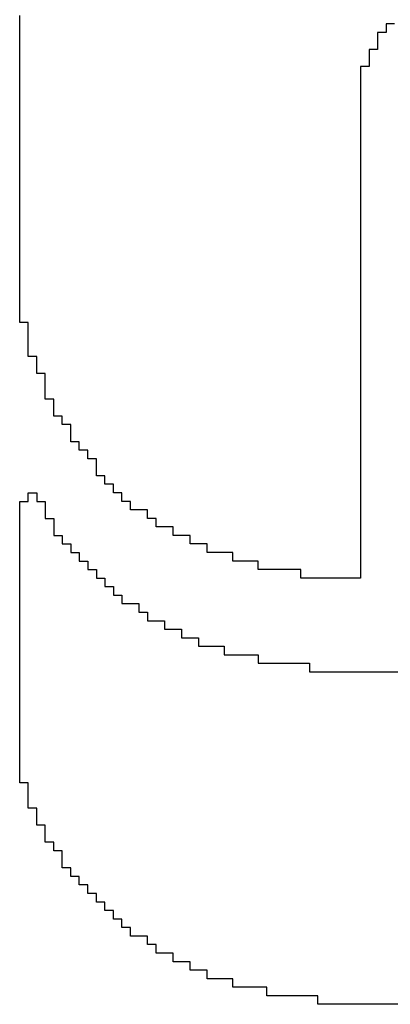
# Model space of a CAD drawing. Header units: millimetres. Extents: x -1.67 to 3.42, y -2.81 to 3.27.
# Tile 7 of 37: x 0.3722 to 0.3922, y 0.4133 to 0.4666. Entities that reach past the tile are written whole.
import ezdxf

# ---------------------------------------------------------------- set-up
doc = ezdxf.new("R2010")
doc.units = ezdxf.units.MM
doc.header["$MEASUREMENT"] = 0
doc.layers.add('TopOverlay', color=2, linetype='Continuous')

msp = doc.modelspace()

# ---------------------------------------------------------------- linework, layer by layer
at = {"layer": 'TopOverlay'}
for p, q in [((0.372152, 0.466369), (0.372152, 0.46683)), ((0.372152, 0.465908), (0.372152, 0.466369)), ((0.39244, 0.466369), (0.391979, 0.466369)), ((0.391979, 0.466369), (0.391979, 0.465908)), ((0.372152, 0.465447), (0.372152, 0.465908)), ((0.391979, 0.465908), (0.391518, 0.465908)), ((0.391518, 0.465908), (0.391518, 0.465447)), ((0.372152, 0.464986), (0.372152, 0.465447)), ((0.372152, 0.464525), (0.372152, 0.464986)), ((0.391518, 0.464986), (0.391057, 0.464986)), ((0.391057, 0.464986), (0.391057, 0.464525)), ((0.391518, 0.465447), (0.391518, 0.464986)), ((0.372152, 0.464063), (0.372152, 0.464525)), ((0.391057, 0.464525), (0.391057, 0.464063)), ((0.372152, 0.463602), (0.372152, 0.464063)), ((0.391057, 0.464063), (0.390596, 0.464063)), ((0.390596, 0.464063), (0.390596, 0.463602)), ((0.372152, 0.463141), (0.372152, 0.463602)), ((0.390596, 0.463602), (0.390596, 0.463141)), ((0.372152, 0.46268), (0.372152, 0.463141)), ((0.390596, 0.463141), (0.390596, 0.46268)), ((0.372152, 0.462219), (0.372152, 0.46268)), ((0.390596, 0.46268), (0.390596, 0.462219)), ((0.372152, 0.461758), (0.372152, 0.462219)), ((0.372152, 0.461297), (0.372152, 0.461758)), ((0.390596, 0.462219), (0.390596, 0.461758)), ((0.390596, 0.461758), (0.390596, 0.461297)), ((0.372152, 0.460836), (0.372152, 0.461297)), ((0.390596, 0.461297), (0.390596, 0.460836)), ((0.372152, 0.460375), (0.372152, 0.460836)), ((0.390596, 0.460836), (0.390596, 0.460375)), ((0.372152, 0.459913), (0.372152, 0.460375)), ((0.390596, 0.460375), (0.390596, 0.459913)), ((0.372152, 0.459452), (0.372152, 0.459913)), ((0.390596, 0.459913), (0.390596, 0.459452)), ((0.372152, 0.458991), (0.372152, 0.459452)), ((0.390596, 0.459452), (0.390596, 0.458991)), ((0.372152, 0.45853), (0.372152, 0.458991)), ((0.390596, 0.458991), (0.390596, 0.45853)), ((0.372152, 0.458069), (0.372152, 0.45853)), ((0.372152, 0.457608), (0.372152, 0.458069)), ((0.390596, 0.45853), (0.390596, 0.458069)), ((0.390596, 0.458069), (0.390596, 0.457608)), ((0.372152, 0.457147), (0.372152, 0.457608)), ((0.390596, 0.457608), (0.390596, 0.457147)), ((0.372152, 0.456686), (0.372152, 0.457147)), ((0.390596, 0.457147), (0.390596, 0.456686)), ((0.372152, 0.456225), (0.372152, 0.456686)), ((0.390596, 0.456686), (0.390596, 0.456225)), ((0.372152, 0.455764), (0.372152, 0.456225)), ((0.390596, 0.456225), (0.390596, 0.455764)), ((0.372152, 0.455303), (0.372152, 0.455764)), ((0.390596, 0.455764), (0.390596, 0.455303)), ((0.372152, 0.454842), (0.372152, 0.455303)), ((0.372152, 0.45438), (0.372152, 0.454842)), ((0.390596, 0.455303), (0.390596, 0.454842)), ((0.390596, 0.454842), (0.390596, 0.45438)), ((0.372152, 0.453919), (0.372152, 0.45438)), ((0.390596, 0.45438), (0.390596, 0.453919)), ((0.372152, 0.453458), (0.372152, 0.453919)), ((0.390596, 0.453919), (0.390596, 0.453458)), ((0.372152, 0.452997), (0.372152, 0.453458)), ((0.390596, 0.453458), (0.390596, 0.452997)), ((0.372152, 0.452536), (0.372152, 0.452997)), ((0.390596, 0.452997), (0.390596, 0.452536)), ((0.372152, 0.452075), (0.372152, 0.452536)), ((0.390596, 0.452536), (0.390596, 0.452075)), ((0.372152, 0.451614), (0.372152, 0.452075)), ((0.390596, 0.452075), (0.390596, 0.451614)), ((0.372152, 0.451153), (0.372152, 0.451614)), ((0.372152, 0.450692), (0.372152, 0.451153)), ((0.390596, 0.451614), (0.390596, 0.451153)), ((0.390596, 0.451153), (0.390596, 0.450692)), ((0.372152, 0.45023), (0.372152, 0.450692)), ((0.390596, 0.450692), (0.390596, 0.45023)), ((0.372613, 0.45023), (0.372152, 0.45023)), ((0.372613, 0.449769), (0.372613, 0.45023)), ((0.390596, 0.45023), (0.390596, 0.449769)), ((0.372613, 0.449308), (0.372613, 0.449769)), ((0.390596, 0.449769), (0.390596, 0.449308)), ((0.372613, 0.448847), (0.372613, 0.449308)), ((0.390596, 0.449308), (0.390596, 0.448847)), ((0.372613, 0.448386), (0.372613, 0.448847)), ((0.390596, 0.448847), (0.390596, 0.448386)), ((0.373074, 0.448386), (0.372613, 0.448386)), ((0.373074, 0.447925), (0.373074, 0.448386)), ((0.373074, 0.447464), (0.373074, 0.447925)), ((0.390596, 0.448386), (0.390596, 0.447925)), ((0.390596, 0.447925), (0.390596, 0.447464)), ((0.373535, 0.447464), (0.373074, 0.447464)), ((0.373535, 0.447003), (0.373535, 0.447464)), ((0.390596, 0.447464), (0.390596, 0.447003)), ((0.373535, 0.446542), (0.373535, 0.447003)), ((0.390596, 0.447003), (0.390596, 0.446542)), ((0.373535, 0.446081), (0.373535, 0.446542)), ((0.390596, 0.446542), (0.390596, 0.446081)), ((0.373996, 0.446081), (0.373535, 0.446081)), ((0.373996, 0.44562), (0.373996, 0.446081)), ((0.390596, 0.446081), (0.390596, 0.44562)), ((0.373996, 0.445159), (0.373996, 0.44562)), ((0.390596, 0.44562), (0.390596, 0.445159)), ((0.374457, 0.445159), (0.373996, 0.445159)), ((0.374457, 0.444697), (0.374457, 0.445159)), ((0.374918, 0.444697), (0.374457, 0.444697)), ((0.374918, 0.444236), (0.374918, 0.444697)), ((0.390596, 0.445159), (0.390596, 0.444697)), ((0.390596, 0.444697), (0.390596, 0.444236)), ((0.374918, 0.443775), (0.374918, 0.444236)), ((0.390596, 0.444236), (0.390596, 0.443775)), ((0.375379, 0.443775), (0.374918, 0.443775)), ((0.375379, 0.443314), (0.375379, 0.443775)), ((0.390596, 0.443775), (0.390596, 0.443314)), ((0.375841, 0.443314), (0.375379, 0.443314)), ((0.375841, 0.442853), (0.375841, 0.443314)), ((0.390596, 0.443314), (0.390596, 0.442853)), ((0.376302, 0.442853), (0.375841, 0.442853)), ((0.376302, 0.442392), (0.376302, 0.442853)), ((0.390596, 0.442853), (0.390596, 0.442392)), ((0.376302, 0.441931), (0.376302, 0.442392)), ((0.390596, 0.442392), (0.390596, 0.441931)), ((0.376763, 0.441931), (0.376302, 0.441931)), ((0.376763, 0.44147), (0.376763, 0.441931)), ((0.390596, 0.441931), (0.390596, 0.44147)), ((0.372613, 0.440547), (0.372613, 0.441009)), ((0.372613, 0.441009), (0.373074, 0.441009)), ((0.373074, 0.441009), (0.373074, 0.440547)), ((0.377224, 0.44147), (0.376763, 0.44147)), ((0.377224, 0.441009), (0.377224, 0.44147)), ((0.377685, 0.441009), (0.377224, 0.441009)), ((0.377685, 0.440547), (0.377685, 0.441009)), ((0.390596, 0.44147), (0.390596, 0.441009)), ((0.390596, 0.441009), (0.390596, 0.440547)), ((0.372152, 0.440086), (0.372152, 0.440547)), ((0.372152, 0.440547), (0.372613, 0.440547)), ((0.373074, 0.440547), (0.373535, 0.440547)), ((0.373535, 0.440547), (0.373535, 0.440086)), ((0.378146, 0.440547), (0.377685, 0.440547)), ((0.378146, 0.440086), (0.378146, 0.440547)), ((0.390596, 0.440547), (0.390596, 0.440086)), ((0.372152, 0.439625), (0.372152, 0.440086)), ((0.373535, 0.440086), (0.373535, 0.439625)), ((0.379068, 0.440086), (0.378146, 0.440086)), ((0.379068, 0.439625), (0.379068, 0.440086)), ((0.390596, 0.440086), (0.390596, 0.439625)), ((0.372152, 0.439164), (0.372152, 0.439625)), ((0.373535, 0.439625), (0.373996, 0.439625)), ((0.373996, 0.439625), (0.373996, 0.439164)), ((0.379529, 0.439625), (0.379068, 0.439625)), ((0.379529, 0.439164), (0.379529, 0.439625)), ((0.390596, 0.439625), (0.390596, 0.439164)), ((0.372152, 0.438703), (0.372152, 0.439164)), ((0.373996, 0.439164), (0.373996, 0.438703)), ((0.380451, 0.439164), (0.379529, 0.439164)), ((0.380451, 0.438703), (0.380451, 0.439164)), ((0.390596, 0.439164), (0.390596, 0.438703)), ((0.372152, 0.438242), (0.372152, 0.438703)), ((0.373996, 0.438703), (0.374457, 0.438703)), ((0.374457, 0.438703), (0.374457, 0.438242)), ((0.381374, 0.438703), (0.380451, 0.438703)), ((0.381374, 0.438242), (0.381374, 0.438703)), ((0.390596, 0.438703), (0.390596, 0.438242)), ((0.372152, 0.437781), (0.372152, 0.438242)), ((0.372152, 0.43732), (0.372152, 0.437781)), ((0.374457, 0.438242), (0.374918, 0.438242)), ((0.374918, 0.438242), (0.374918, 0.437781)), ((0.374918, 0.437781), (0.375379, 0.437781)), ((0.375379, 0.437781), (0.375379, 0.43732)), ((0.382296, 0.438242), (0.381374, 0.438242)), ((0.382296, 0.437781), (0.382296, 0.438242)), ((0.383679, 0.437781), (0.382296, 0.437781)), ((0.383679, 0.43732), (0.383679, 0.437781)), ((0.390596, 0.438242), (0.390596, 0.437781)), ((0.390596, 0.437781), (0.390596, 0.43732)), ((0.372152, 0.436859), (0.372152, 0.43732)), ((0.375379, 0.43732), (0.375841, 0.43732)), ((0.375841, 0.43732), (0.375841, 0.436859)), ((0.385062, 0.43732), (0.383679, 0.43732)), ((0.385062, 0.436859), (0.385062, 0.43732)), ((0.390596, 0.43732), (0.390596, 0.436859)), ((0.372152, 0.436398), (0.372152, 0.436859)), ((0.375841, 0.436859), (0.376302, 0.436859)), ((0.376302, 0.436859), (0.376302, 0.436398)), ((0.387368, 0.436859), (0.385062, 0.436859)), ((0.387368, 0.436398), (0.387368, 0.436859)), ((0.390596, 0.436859), (0.390596, 0.436398)), ((0.372152, 0.435937), (0.372152, 0.436398)), ((0.376302, 0.436398), (0.376763, 0.436398)), ((0.376763, 0.436398), (0.376763, 0.435937)), ((0.390596, 0.436398), (0.387368, 0.436398)), ((0.372152, 0.435476), (0.372152, 0.435937)), ((0.376763, 0.435937), (0.377224, 0.435937)), ((0.377224, 0.435937), (0.377224, 0.435476)), ((0.372152, 0.435014), (0.372152, 0.435476)), ((0.377224, 0.435476), (0.377685, 0.435476)), ((0.377685, 0.435476), (0.377685, 0.435014)), ((0.372152, 0.434553), (0.372152, 0.435014)), ((0.377685, 0.435014), (0.378607, 0.435014)), ((0.378607, 0.435014), (0.378607, 0.434553)), ((0.372152, 0.434092), (0.372152, 0.434553)), ((0.372152, 0.433631), (0.372152, 0.434092)), ((0.378607, 0.434553), (0.379068, 0.434553)), ((0.379068, 0.434553), (0.379068, 0.434092)), ((0.379068, 0.434092), (0.37999, 0.434092)), ((0.37999, 0.434092), (0.37999, 0.433631)), ((0.372152, 0.43317), (0.372152, 0.433631)), ((0.37999, 0.433631), (0.380913, 0.433631)), ((0.380913, 0.433631), (0.380913, 0.43317)), ((0.372152, 0.432709), (0.372152, 0.43317)), ((0.380913, 0.43317), (0.381835, 0.43317)), ((0.381835, 0.43317), (0.381835, 0.432709)), ((0.372152, 0.432248), (0.372152, 0.432709)), ((0.381835, 0.432709), (0.383218, 0.432709)), ((0.383218, 0.432709), (0.383218, 0.432248)), ((0.372152, 0.431787), (0.372152, 0.432248)), ((0.383218, 0.432248), (0.385062, 0.432248)), ((0.385062, 0.432248), (0.385062, 0.431787)), ((0.372152, 0.431326), (0.372152, 0.431787)), ((0.385062, 0.431787), (0.387829, 0.431787)), ((0.387829, 0.431787), (0.387829, 0.431326)), ((0.372152, 0.430864), (0.372152, 0.431326)), ((0.372152, 0.430403), (0.372152, 0.430864)), ((0.387829, 0.431326), (0.427022, 0.431326)), ((0.372152, 0.429942), (0.372152, 0.430403)), ((0.372152, 0.429481), (0.372152, 0.429942)), ((0.372152, 0.42902), (0.372152, 0.429481)), ((0.372152, 0.428559), (0.372152, 0.42902)), ((0.372152, 0.428098), (0.372152, 0.428559)), ((0.372152, 0.427637), (0.372152, 0.428098)), ((0.372152, 0.427176), (0.372152, 0.427637)), ((0.372152, 0.426715), (0.372152, 0.427176)), ((0.372152, 0.426254), (0.372152, 0.426715)), ((0.372152, 0.425793), (0.372152, 0.426254)), ((0.372152, 0.425331), (0.372152, 0.425793)), ((0.372613, 0.425331), (0.372152, 0.425331)), ((0.372613, 0.42487), (0.372613, 0.425331)), ((0.372613, 0.424409), (0.372613, 0.42487)), ((0.372613, 0.423948), (0.372613, 0.424409)), ((0.373074, 0.423948), (0.372613, 0.423948)), ((0.373074, 0.423487), (0.373074, 0.423948)), ((0.373074, 0.423026), (0.373074, 0.423487)), ((0.373535, 0.423026), (0.373074, 0.423026)), ((0.373535, 0.422565), (0.373535, 0.423026)), ((0.373535, 0.422104), (0.373535, 0.422565)), ((0.373996, 0.422104), (0.373535, 0.422104)), ((0.373996, 0.421643), (0.373996, 0.422104)), ((0.374457, 0.421643), (0.373996, 0.421643)), ((0.374457, 0.421181), (0.374457, 0.421643)), ((0.374457, 0.42072), (0.374457, 0.421181)), ((0.374918, 0.42072), (0.374457, 0.42072)), ((0.374918, 0.420259), (0.374918, 0.42072)), ((0.375379, 0.420259), (0.374918, 0.420259)), ((0.375379, 0.419798), (0.375379, 0.420259)), ((0.375841, 0.419798), (0.375379, 0.419798)), ((0.375841, 0.419337), (0.375841, 0.419798)), ((0.376302, 0.419337), (0.375841, 0.419337)), ((0.376302, 0.418876), (0.376302, 0.419337)), ((0.376763, 0.418876), (0.376302, 0.418876)), ((0.376763, 0.418415), (0.376763, 0.418876)), ((0.377224, 0.418415), (0.376763, 0.418415)), ((0.377224, 0.417954), (0.377224, 0.418415)), ((0.377685, 0.417954), (0.377224, 0.417954)), ((0.377685, 0.417493), (0.377685, 0.417954)), ((0.378146, 0.417493), (0.377685, 0.417493)), ((0.378146, 0.417032), (0.378146, 0.417493)), ((0.379068, 0.417032), (0.378146, 0.417032)), ((0.379068, 0.416571), (0.379068, 0.417032)), ((0.379529, 0.416571), (0.379068, 0.416571)), ((0.379529, 0.41611), (0.379529, 0.416571)), ((0.380451, 0.416109), (0.379529, 0.41611)), ((0.380451, 0.415648), (0.380451, 0.416109)), ((0.381374, 0.415648), (0.380451, 0.415648)), ((0.381374, 0.415187), (0.381374, 0.415648)), ((0.382296, 0.415187), (0.381374, 0.415187)), ((0.382296, 0.414726), (0.382296, 0.415187)), ((0.383679, 0.414726), (0.382296, 0.414726)), ((0.383679, 0.414265), (0.383679, 0.414726)), ((0.385524, 0.414265), (0.383679, 0.414265)), ((0.385524, 0.413804), (0.385524, 0.414265)), ((0.38829, 0.413804), (0.385524, 0.413804)), ((0.38829, 0.413343), (0.38829, 0.413804)), ((0.43025, 0.413343), (0.38829, 0.413343))]:
    msp.add_line(p, q, dxfattribs=at)

doc.saveas('drawing.dxf')
